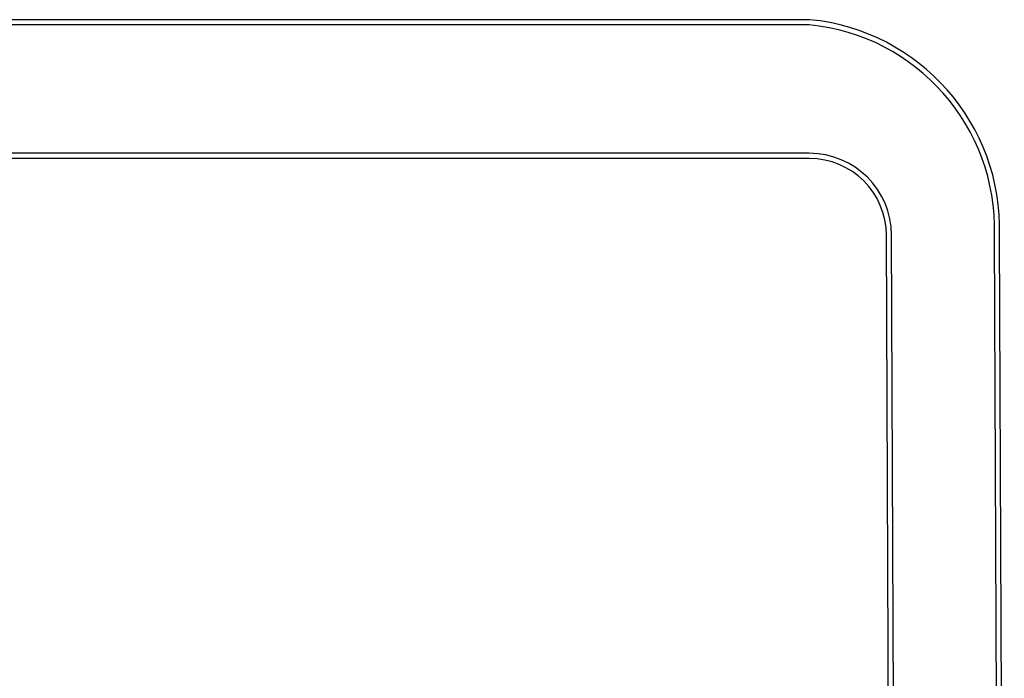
# Model space of a CAD drawing. Extents: x 41755 to 123924, y -112333 to 86187.
# Tile 85 of 256: x 103442 to 107272, y -63348 to -60785. Entities that reach past the tile are written whole.
import ezdxf

# ---------------------------------------------------------------- set-up
doc = ezdxf.new("R2010")
doc.units = 0
doc.header["$LTSCALE"] = 50
doc.layers.add('Pzt-chodniki', color=8, linetype='CONTINUOUS')

msp = doc.modelspace()

# ---------------------------------------------------------------- linework, layer by layer
at = {"layer": 'Pzt-chodniki'}
for p, q in [((106515.464, -60785.031), (102218.965, -60785.031)), ((106513.53, -60805.031), (102218.965, -60805.031)), ((106513.53, -61305.031), (102218.966, -61305.031)), ((106853.395, -66453.838), (106833.528, -61623.715)), ((107251.979, -66108.707), (107233.524, -61622.069)), ((107271.979, -66108.625), (107253.524, -61621.987))]:
    msp.add_line(p, q, dxfattribs=at)
msp.add_lwpolyline([(106513.53, -61325.031), (102218.966, -61325.031, 0.41421356), (101718.966, -61825.031), (101718.966, -66455.188, 0.41421573), (102018.968, -66755.188), (106533.4, -66755.155, 0.41541666), (106833.395, -66453.921), (106813.528, -61623.797)], format="xyb", dxfattribs=at)
for centre, radius, start, end in [((106436.432, -61598.729), 797.434, 358.322746, 84.451808), ((106436.276, -61598.776), 817.589, 358.32635, 84.441846), ((106513.53, -61625.031), 320, 0.235674, 90), ((106513.53, -61625.031), 300, 0.235674, 90)]:
    msp.add_arc(centre, radius, start, end, dxfattribs=at)

doc.saveas('drawing.dxf')
